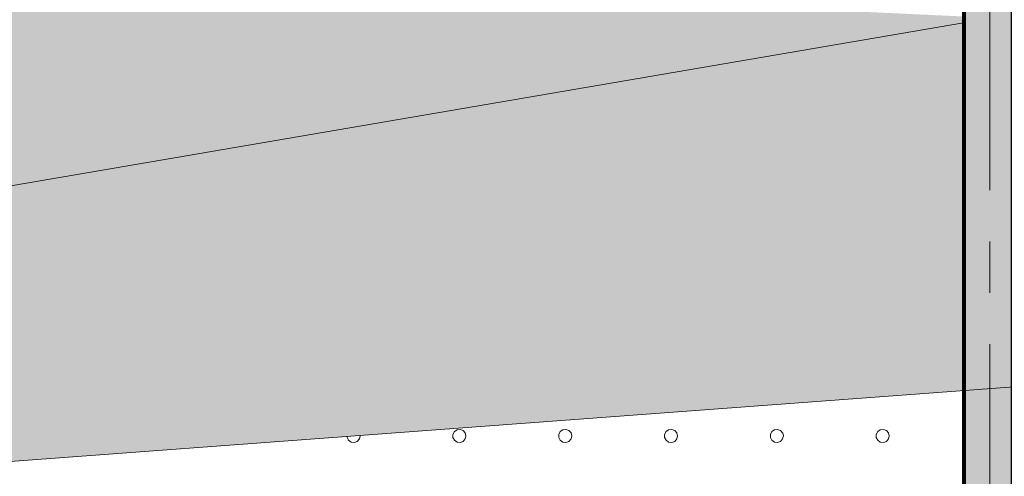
# Model space of a CAD drawing. Header units: millimetres. Extents: x 615418 to 955542, y 450519 to 646666.
# Tile 33 of 84: x 740022 to 752196, y 592768 to 598416. Entities that reach past the tile are written whole.
import ezdxf

# ---------------------------------------------------------------- set-up
doc = ezdxf.new("R2010")
doc.units = ezdxf.units.MM
doc.linetypes.add('CENTER', pattern=[50.8, 31.75, -6.35, 6.35, -6.35])
doc.linetypes.add('осевая', pattern=[50.8, 31.75, -6.35, 6.35, -6.35])
doc.layers.add('Bound', color=7, linetype='Continuous')
doc.layers.add('Fill', color=7, linetype='Continuous')
doc.layers.add('Отдел_Оси', color=1, linetype='осевая', lineweight=15)

msp = doc.modelspace()

# ---------------------------------------------------------------- hatches: boundary and pattern name
at = {"layer": 'Fill', "transparency": 33554610}
h = msp.add_hatch(color=10, dxfattribs=at)
h.dxf.hatch_style = 1
h.paths.add_polyline_path([(751699.4, 605831.1), (748349.4, 605831.1), (738449.4, 610781.1), (748564, 610781.1), (749764, 610181.1), (750799.4, 610181.1), (750817, 607755.8), (750717, 607755.8), (750717, 607605.8), (752934.8, 607581.1), (752952.4, 607605.8), (758507, 607626.6), (754973.8, 605864.8), (752299.4, 605831.1), (752317, 585874.2), (751717, 585874.2)])
at = {"layer": 'Fill', "lineweight": 13}
h = msp.add_hatch(dxfattribs=at)
h.set_pattern_fill('GR29', color=256, scale=1500, pattern_type=2)
h.set_pattern_definition([(197.87055, (767405.044, 606052.442), (-2090.787921, -696.5901627), [8.1465, -22691.8873]), (197.87055, (767060.044, 605707.442), (-2090.787921, -696.5901627), [8.1465, -22691.8873]), (270, (767052.3, 605704.9), (696.9293, 4e-14), [8.146, -688.4443]), (270, (767397.3, 606049.9), (696.9293, 4e-14), [8.146, -688.4443]), (342.12945, (767397.394, 606041.792), (19514.0205961, -6269.3114633), [8.1465, -22691.8873]), (342.12945, (767052.394, 605696.792), (19514.0205961, -6269.3114633), [8.1465, -22691.8873]), (53.95936, (767405.044, 606039.24), (3484.646535, 4876.131138), [8.1465, -9468.1]), (53.95936, (767060.044, 605694.24), (3484.646535, 4876.131138), [8.1465, -9468.1]), (126.04064, (767064.874, 605700.84), (-2090.787921, 2786.36065), [8.146, -9468.1007]), (126.04064, (767409.874, 606045.84), (-2090.787921, 2786.36065), [8.146, -9468.1007])])
h.paths.add_polyline_path([(946165.8, 599637.2), (950535.1, 599915.3), (954042.3, 600127.5), (954042.3, 602231.5), (955542.3, 603231.5), (954989.5, 603415.7), (954042.3, 603379.5), (951843.6, 603295.4), (943944.1, 603034.7), (933579.3, 602648.5), (923214.4, 602235), (912849.6, 601812.2), (902484.8, 601398.7), (892119.9, 601012.4), (890601, 600962.3), (886930.5, 600781.1), (884340, 600669.3), (881749.5, 600557.5), (879158.8, 600462.1), (876568.2, 600366.7), (873977.5, 600271.3), (871386.9, 600175.9), (868796.1, 600100.4), (866205.3, 600025), (863614.5, 599949.5), (861023.8, 599874), (858432.9, 599820.9), (855841.9, 599767.9), (853251, 599714.8), (850660.1, 599661.8), (847475.8, 599545.8), (840295.8, 599545.8), (837106.8, 599545.8), (834117.9, 599545.8), (831128.9, 599545.8), (828139.9, 599545.9), (825151, 599545.9), (822162, 599545.9), (819173, 599545.9), (817678.5, 599545.8), (816903.7, 599474.9), (816157.8, 599418.1), (815411.8, 599362), (814665.9, 599305.8), (813920, 599249.7), (813174, 599193.6), (812428, 599139.8), (811682, 599085.9), (810936, 599032.1), (810190.1, 598978.2), (809444, 598928), (808697.8, 598877.8), (807951.7, 598827.6), (807205.6, 598777.4), (806459.4, 598732.1), (805713.2, 598686.8), (804966.9, 598641.5), (804220.7, 598596.3), (803474.2, 598556.9), (802727.8, 598517.5), (801981.4, 598478.1), (801235, 598438.7), (800488.4, 598406.1), (799741.8, 598373.4), (798995.2, 598340.7), (798248.6, 598308), (797501.7, 598282.4), (796754.9, 598256.9), (796008.1, 598231.4), (795136.3, 598205.1), (795071.3, 598205.7), (793411.4, 598203.9), (791761.5, 598198.1), (790111.6, 598188.7), (788461.7, 598176.1), (786811.8, 598160.8), (785161.9, 598143.7), (783512.1, 598125.2), (781862.2, 598106.4), (780212.3, 598088), (778562.4, 598070.8), (776912.5, 598055.6), (775262.6, 598043), (773612.7, 598033.6), (771962.8, 598027.8), (770212.9, 598025.8), (765601, 598053), (761089.1, 598133.5), (756577.2, 598263.6), (752065.3, 598437.8), (747553.4, 598648.3), (743041.5, 598886.1), (738529.6, 599140.7), (734017.7, 599401), (729505.8, 599655.6), (724993.9, 599893.3), (720482, 600103.9), (715970.1, 600278.1), (711458.2, 600408.2), (706946.3, 600488.6), (702434.4, 600515.8), (688535.1, 600172.8), (657179.2, 600049), (648050.1, 600607.1), (638506.2, 601983), (633618.5, 603231.5), (632118.4, 602231.5), (632118.4, 594516.2), (648050.1, 593573.8), (688535.1, 593577.4), (705044.4, 593577.3), (721336.5, 593180.5), (737628.6, 592783.6), (755362.9, 594099.9), (766712.9, 594451.3), (770212.9, 594545.8), (795161.3, 594606.1), (798250.3, 594601.9), (801239.2, 594590.3), (804228.2, 594571.5), (807217.2, 594546.3), (810206.1, 594515.8), (813195.1, 594481.5), (816184.1, 594444.7), (819173, 594407), (822162, 594370.2), (825151, 594335.8), (828139.9, 594305.4), (831128.9, 594280.2), (834117.9, 594261.4), (837106.8, 594249.8), (840295.8, 594245.8), (847475.8, 594245.7), (885266.5, 593669.6)])

# ---------------------------------------------------------------- linework, layer by layer
at = {"ltscale": 100, "const_width": 50}
msp.add_lwpolyline([(751698.4, 605855.8), (751698.4, 585875.7), (752298.4, 585875.7), (752298.4, 605855.8)], close=True, dxfattribs=at)
at = {"lineweight": 13}
msp.add_lwpolyline([(632118.4, 590968.4), (648050.1, 590968.4), (688535.1, 590951.6), (705044.4, 590933.5), (721294.7, 591519.6), (737628.6, 592783.6), (755362.9, 594099.9)], dxfattribs=at)
at = {"layer": 'Bound', "lineweight": 13}
msp.add_lwpolyline([(751689.8, 598376.1), (721336.5, 593180.5)], dxfattribs=at)
at = {"layer": 'Fill', "linetype": 'Continuous', "lineweight": 13}
for p, q in [((744070.7, 593261.7), (744070.7, 593247.8)), ((744222.2, 593229.4), (744231.5, 593267.4)), ((744231.7, 593267.4), (744230.2, 593273.6)), ((745397.1, 593321.5), (745379, 593286.9)), ((745379, 593286.9), (745379, 593247.8)), ((745429.3, 593343.7), (745397.2, 593321.5)), ((745468.1, 593348.4), (745429.3, 593343.7)), ((745504.7, 593334.6), (745468.1, 593348.4)), ((745530.6, 593305.4), (745504.7, 593334.7)), ((745530.6, 593229.4), (745539.8, 593267.4)), ((745540, 593267.4), (745530.8, 593305.4)), ((746705.5, 593321.5), (746687.3, 593286.9)), ((746687.3, 593286.9), (746687.3, 593247.8)), ((746737.6, 593343.7), (746705.5, 593321.5)), ((746776.4, 593348.4), (746737.6, 593343.7)), ((746813, 593334.6), (746776.4, 593348.4)), ((746838.9, 593305.4), (746813, 593334.7)), ((746838.9, 593229.4), (746848.1, 593267.4)), ((746848.3, 593267.4), (746839.1, 593305.4)), ((748013.8, 593321.5), (747995.6, 593286.9)), ((747995.6, 593286.9), (747995.6, 593247.8)), ((748045.9, 593343.7), (748013.8, 593321.5)), ((748084.7, 593348.4), (748045.9, 593343.7)), ((748121.3, 593334.6), (748084.7, 593348.4)), ((748147.2, 593305.4), (748121.3, 593334.7)), ((748147.2, 593229.4), (748156.4, 593267.4)), ((748156.6, 593267.4), (748147.4, 593305.4)), ((749322.1, 593321.5), (749303.9, 593286.9)), ((749303.9, 593286.9), (749303.9, 593247.8)), ((749354.2, 593343.7), (749322.1, 593321.5)), ((749393, 593348.4), (749354.2, 593343.7)), ((749429.6, 593334.6), (749393, 593348.4)), ((749455.5, 593305.4), (749429.6, 593334.7)), ((749455.5, 593229.4), (749464.7, 593267.4)), ((749464.9, 593267.4), (749455.7, 593305.4)), ((750630.4, 593321.5), (750612.2, 593286.9)), ((750612.2, 593286.9), (750612.2, 593247.8)), ((750662.5, 593343.7), (750630.4, 593321.5)), ((750701.3, 593348.4), (750662.5, 593343.7)), ((750737.9, 593334.6), (750701.3, 593348.4)), ((750763.8, 593305.4), (750737.9, 593334.7)), ((750763.8, 593229.4), (750773, 593267.4)), ((750773.2, 593267.4), (750764, 593305.4)), ((744070.7, 593247.8), (744088.8, 593213.2)), ((744088.8, 593213.2), (744121, 593191)), ((744121, 593191), (744159.8, 593186.3)), ((744159.8, 593186.4), (744196.3, 593200.2)), ((744196.3, 593200.2), (744222.2, 593229.5)), ((745379, 593247.8), (745397.1, 593213.2)), ((745397.1, 593213.2), (745429.3, 593191)), ((745429.3, 593191), (745468.1, 593186.3)), ((745468.1, 593186.4), (745504.6, 593200.2)), ((745504.7, 593200.2), (745530.5, 593229.5)), ((746687.3, 593247.8), (746705.4, 593213.2)), ((746705.5, 593213.2), (746737.6, 593191)), ((746737.6, 593191), (746776.4, 593186.3)), ((746776.4, 593186.4), (746812.9, 593200.2)), ((746813, 593200.2), (746838.8, 593229.5)), ((747995.6, 593247.8), (748013.7, 593213.2)), ((748013.8, 593213.2), (748045.9, 593191)), ((748045.9, 593191), (748084.7, 593186.3)), ((748084.7, 593186.4), (748121.2, 593200.2)), ((748121.3, 593200.2), (748147.1, 593229.5)), ((749303.9, 593247.8), (749322.1, 593213.2)), ((749322.1, 593213.2), (749354.2, 593191)), ((749354.2, 593191), (749393, 593186.3)), ((749393, 593186.4), (749429.5, 593200.2)), ((749429.6, 593200.2), (749455.4, 593229.5)), ((750612.2, 593247.8), (750630.4, 593213.2)), ((750630.4, 593213.2), (750662.5, 593191)), ((750662.5, 593191), (750701.3, 593186.3)), ((750701.3, 593186.4), (750737.8, 593200.2)), ((750737.9, 593200.2), (750763.7, 593229.5))]:
    msp.add_line(p, q, dxfattribs=at)
at = {"layer": 'Отдел_Оси', "color": 1, "linetype": 'CENTER', "lineweight": 15, "ltscale": 100}
msp.add_lwpolyline([(752017, 581066.5), (752017, 616952.4)], dxfattribs=at)

doc.saveas('drawing.dxf')
